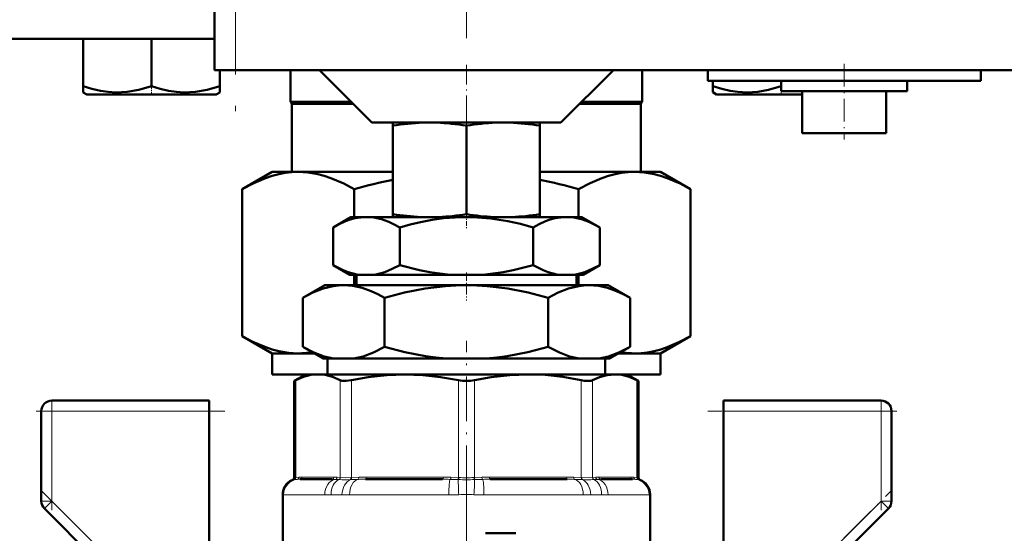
# Model space of a CAD drawing. Extents: x -2065 to 2446, y -1961 to 629.
# Tile 40 of 59: x 104 to 198, y 17 to 66. Entities that reach past the tile are written whole.
import ezdxf

# ---------------------------------------------------------------- set-up
doc = ezdxf.new("R2010")
doc.units = 0
doc.linetypes.add('DASHDOT', pattern=[18.5, 12, -3, 0.5, -3])

msp = doc.modelspace()

# ---------------------------------------------------------------- linework, layer by layer
at = {"color": 7, "linetype": 'DASHDOT', "lineweight": 18}
for p, q in [((146.565, 557.303), (146.565, 53.014)), ((124.565, 128.338), (124.565, 55.138)), ((146.565, 23.775), (146.565, -11.918))]:
    msp.add_line(p, q, dxfattribs=at)
at = {"color": 7, "lineweight": 50}
for p, q in [((122.565, 122.238), (122.565, 61.238)), ((88.565, 64.238), (122.565, 64.238)), ((110.065, 64.238), (110.065, 59.704)), ((116.565, 64.238), (116.565, 59.702)), ((123.151, 61.238), (122.565, 61.238)), ((123.065, 61.238), (123.065, 59.704)), ((123.072, 61.238), (123.072, 59.711)), ((124.565, 61.238), (123.151, 61.238)), ((124.565, 61.238), (204.565, 61.238)), ((129.815, 61.237), (129.815, 58.238)), ((137.565, 56.238), (132.565, 61.238)), ((155.565, 56.238), (160.565, 61.238)), ((163.315, 61.237), (163.315, 58.238)), ((169.565, 61.238), (169.565, 60.238)), ((195.565, 61.238), (195.565, 60.238)), ((182.565, 60.238), (169.565, 60.238)), ((170.059, 60.238), (170.059, 59.709)), ((176.559, 60.238), (176.559, 59.704)), ((176.565, 60.238), (176.565, 59.238)), ((195.565, 60.238), (182.565, 60.238)), ((188.565, 60.238), (188.565, 59.238)), ((110.065, 59.126), (110.065, 59.704)), ((110.39, 58.938), (110.065, 59.126)), ((123.065, 59.126), (122.74, 58.938)), ((123.065, 59.704), (123.065, 59.126)), ((123.072, 59.711), (123.072, 59.263)), ((123.072, 59.263), (123.072, 59.13)), ((170.059, 59.13), (170.059, 59.709)), ((170.39, 58.938), (170.059, 59.13)), ((176.565, 59.238), (182.565, 59.238)), ((178.401, 59.238), (178.565, 59.213)), ((178.565, 59.238), (178.565, 55.238)), ((182.565, 59.238), (188.565, 59.238)), ((186.565, 59.238), (186.565, 55.238)), ((110.39, 58.938), (122.74, 58.938)), ((129.815, 58.238), (135.565, 58.238)), ((129.94, 58.022), (129.815, 58.238)), ((157.565, 58.238), (163.315, 58.238)), ((163.19, 58.022), (163.315, 58.238)), ((170.39, 58.938), (173.478, 58.938)), ((173.478, 58.938), (178.565, 58.938)), ((129.94, 58.022), (135.782, 58.022)), ((129.94, 58.022), (129.94, 51.538)), ((157.349, 58.022), (163.19, 58.022)), ((163.19, 58.022), (163.19, 51.538)), ((137.565, 56.238), (146.565, 56.238)), ((139.565, 55.954), (139.565, 56.238)), ((139.565, 55.954), (139.565, 47.515)), ((146.565, 56.238), (155.565, 56.238)), ((146.565, 55.961), (146.565, 47.508)), ((153.565, 56.238), (153.565, 55.955)), ((153.565, 55.955), (153.565, 47.515)), ((178.565, 55.238), (182.565, 55.238)), ((182.565, 55.238), (186.565, 55.238)), ((125.203, 49.886), (128.065, 51.538)), ((128.065, 51.538), (130.544, 51.538)), ((130.544, 51.538), (139.565, 51.538)), ((153.565, 51.538), (162.587, 51.538)), ((162.587, 51.538), (165.065, 51.538)), ((167.927, 49.886), (165.065, 51.538)), ((125.203, 35.891), (125.203, 49.886)), ((135.884, 49.886), (135.884, 47.238)), ((157.246, 47.238), (157.246, 49.886)), ((167.927, 49.886), (167.927, 35.891)), ((135.565, 47.238), (133.863, 46.256)), ((137.039, 47.238), (135.565, 47.238)), ((146.565, 47.238), (137.039, 47.238)), ((139.565, 47.238), (139.565, 47.515)), ((139.565, 47.238), (142.237, 47.238)), ((143.934, 47.238), (142.237, 47.238)), ((143.934, 47.238), (149.195, 47.238)), ((156.091, 47.238), (146.565, 47.238)), ((150.894, 47.238), (149.195, 47.238)), ((150.894, 47.238), (153.565, 47.238)), ((153.565, 47.515), (153.565, 47.238)), ((157.565, 47.238), (156.091, 47.238)), ((157.565, 47.238), (159.267, 46.256)), ((133.863, 42.657), (133.863, 46.256)), ((140.214, 42.657), (140.214, 46.256)), ((152.916, 42.657), (152.916, 46.256)), ((159.267, 42.657), (159.267, 46.256)), ((135.455, 41.738), (133.863, 42.657)), ((157.675, 41.738), (159.267, 42.657)), ((136.259, 41.738), (135.455, 41.738)), ((135.884, 41.738), (135.884, 40.738)), ((136.088, 41.738), (136.088, 40.738)), ((136.259, 41.738), (137.819, 41.738)), ((145.006, 41.738), (137.819, 41.738)), ((145.006, 41.738), (148.125, 41.738)), ((155.312, 41.738), (148.125, 41.738)), ((155.312, 41.738), (156.871, 41.738)), ((157.675, 41.738), (156.871, 41.738)), ((157.043, 41.738), (157.043, 40.738)), ((157.246, 40.738), (157.246, 41.738)), ((133.065, 40.738), (130.977, 39.533)), ((134.874, 40.738), (133.065, 40.738)), ((146.565, 40.738), (134.874, 40.738)), ((158.257, 40.738), (146.565, 40.738)), ((160.065, 40.738), (158.257, 40.738)), ((160.065, 40.738), (162.154, 39.533)), ((130.977, 34.866), (130.977, 39.533)), ((138.771, 34.866), (138.771, 39.533)), ((154.359, 34.866), (154.359, 39.533)), ((162.154, 34.866), (162.154, 39.533)), ((128.065, 34.238), (125.203, 35.891)), ((165.065, 34.238), (167.927, 35.891)), ((132.93, 33.738), (130.977, 34.866)), ((160.2, 33.738), (162.154, 34.866)), ((128.065, 34.238), (130.544, 34.238)), ((128.065, 32.238), (128.065, 34.238)), ((130.544, 34.238), (132.064, 34.238)), ((161.066, 34.238), (162.587, 34.238)), ((162.587, 34.238), (165.065, 34.238)), ((165.065, 32.238), (165.065, 34.238)), ((133.917, 33.738), (132.93, 33.738)), ((133.345, 32.238), (133.345, 33.738)), ((133.917, 33.738), (135.831, 33.738)), ((144.651, 33.738), (135.831, 33.738)), ((144.651, 33.738), (148.479, 33.738)), ((157.3, 33.738), (148.479, 33.738)), ((157.3, 33.738), (159.214, 33.738)), ((160.2, 33.738), (159.214, 33.738)), ((159.786, 32.238), (159.786, 33.738)), ((128.065, 32.238), (131.264, 32.238)), ((131.265, 32.238), (130.169, 31.606)), ((131.265, 32.238), (130.169, 31.606)), ((131.265, 32.238), (132.43, 32.238)), ((132.43, 32.238), (132.396, 32.238)), ((132.464, 32.238), (132.43, 32.238)), ((132.43, 32.238), (140.71, 32.238)), ((140.71, 32.238), (146.565, 32.238)), ((146.565, 32.238), (152.42, 32.238)), ((152.42, 32.238), (160.701, 32.238)), ((159.786, 32.238), (165.065, 32.238)), ((160.701, 32.238), (160.666, 32.238)), ((160.734, 32.238), (160.701, 32.238)), ((160.701, 32.238), (161.865, 32.238)), ((161.865, 32.238), (162.961, 31.606)), ((161.865, 32.238), (162.961, 31.606)), ((130.322, 31.683), (130.169, 31.606)), ((130.169, 22.384), (130.169, 31.606)), ((162.961, 31.606), (162.809, 31.683)), ((162.961, 22.384), (162.961, 31.606)), ((162.961, 22.384), (162.961, 31.606)), ((107.065, 29.738), (122.065, 29.738)), ((122.065, 29.738), (122.065, 28.738)), ((171.065, 28.738), (171.065, 29.738)), ((171.065, 29.738), (186.065, 29.738)), ((106.065, 20.152), (106.065, 28.738)), ((122.065, 28.738), (122.065, 14.809)), ((171.065, 14.809), (171.065, 28.738)), ((187.065, 28.738), (187.065, 20.152)), ((133.764, 22.238), (130.726, 22.238)), ((144.3, 22.238), (136.967, 22.238)), ((156.163, 22.238), (148.83, 22.238)), ((162.404, 22.238), (159.367, 22.238)), ((129.065, 20.791), (129.065, 13.488)), ((164.065, 20.791), (164.065, 13.488)), ((164.065, 9.567), (164.065, 20.791)), ((106.358, 19.445), (112.847, 12.957)), ((180.284, 12.957), (186.772, 19.445)), ((148.381, 17.082), (151.284, 17.082))]:
    msp.add_line(p, q, dxfattribs=at)
at = {"color": 7, "lineweight": 18}
for p, q in [((124.565, 61.238), (124.565, 122.238)), ((130.322, 31.683), (130.322, 22.397)), ((134.538, 22.397), (134.538, 31.683)), ((135.62, 31.683), (135.62, 22.397)), ((145.8, 22.397), (145.8, 31.683)), ((147.331, 31.683), (147.331, 22.397)), ((157.51, 22.397), (157.51, 31.683)), ((158.592, 31.683), (158.592, 22.397)), ((162.809, 22.397), (162.809, 31.683)), ((107.065, 28.738), (107.065, 29.738)), ((186.065, 29.738), (186.065, 28.738)), ((106.065, 28.738), (107.065, 28.738)), ((107.065, 28.738), (122.065, 28.738)), ((107.065, 28.738), (107.065, 20.152)), ((186.065, 28.738), (171.065, 28.738)), ((186.065, 20.152), (186.065, 28.738)), ((186.065, 28.738), (187.065, 28.738)), ((130.169, 22.203), (130.039, 22.196)), ((130.169, 22.384), (130.301, 22.395)), ((130.189, 22.204), (130.169, 22.203)), ((130.455, 22.227), (130.189, 22.204)), ((130.301, 22.395), (130.322, 22.397)), ((130.322, 22.397), (130.615, 22.425)), ((130.911, 22.438), (133.949, 22.438)), ((134.4, 22.204), (134.079, 22.227)), ((134.245, 22.425), (134.538, 22.397)), ((134.427, 22.203), (134.4, 22.204)), ((134.538, 22.397), (134.56, 22.395)), ((135.571, 22.204), (135.515, 22.203)), ((135.569, 22.395), (135.62, 22.397)), ((136.268, 22.227), (135.571, 22.204)), ((135.62, 22.397), (136.329, 22.425)), ((137.044, 22.438), (144.377, 22.438)), ((145.737, 22.204), (145.017, 22.227)), ((145.091, 22.425), (145.8, 22.397)), ((145.796, 22.203), (145.737, 22.204)), ((145.8, 22.397), (145.852, 22.395)), ((147.278, 22.395), (147.331, 22.397)), ((147.331, 22.397), (148.039, 22.425)), ((147.393, 22.204), (147.335, 22.203)), ((148.113, 22.227), (147.393, 22.204)), ((148.754, 22.438), (156.087, 22.438)), ((156.801, 22.425), (157.51, 22.397)), ((157.559, 22.204), (156.862, 22.227)), ((157.51, 22.397), (157.562, 22.395)), ((157.615, 22.203), (157.559, 22.204)), ((158.57, 22.395), (158.592, 22.397)), ((158.592, 22.397), (158.886, 22.425)), ((158.73, 22.204), (158.703, 22.203)), ((159.052, 22.227), (158.73, 22.204)), ((159.182, 22.438), (162.219, 22.438)), ((162.515, 22.425), (162.809, 22.397)), ((162.941, 22.204), (162.676, 22.227)), ((162.809, 22.397), (162.83, 22.395)), ((162.83, 22.395), (162.961, 22.384)), ((162.962, 22.203), (162.941, 22.204)), ((163.091, 22.196), (162.962, 22.203)), ((129.08, 20.764), (129.065, 20.791)), ((129.145, 20.738), (133.064, 20.738)), ((134.711, 20.764), (133.692, 20.764)), ((135.431, 20.738), (144.891, 20.738)), ((148.239, 20.738), (157.699, 20.738)), ((159.439, 20.764), (158.419, 20.764)), ((160.067, 20.738), (163.985, 20.738)), ((164.065, 20.791), (164.05, 20.764)), ((106.065, 20.152), (107.065, 20.152)), ((106.358, 19.445), (107.065, 20.152)), ((113.708, 13.509), (107.065, 20.152)), ((179.422, 13.509), (186.065, 20.152)), ((186.065, 20.152), (186.772, 19.445)), ((186.065, 20.152), (187.065, 20.152))]:
    msp.add_line(p, q, dxfattribs=at)
at = {"color": 7, "linetype": 'DASHDOT', "lineweight": 18, "ltscale": 0.158359}
msp.add_line((146.565, 61.766), (146.565, 55.432), dxfattribs=at)
at = {"color": 7, "linetype": 'DASHDOT', "lineweight": 18, "ltscale": 0.180015}
msp.add_line((182.565, 61.838), (182.565, 54.638), dxfattribs=at)
at = {"color": 7, "linetype": 'DASHDOT', "lineweight": 18, "ltscale": 0.02298}
for p, q in [((116.565, 58.862), (116.565, 59.781)), ((176.565, 58.862), (176.565, 59.781))]:
    msp.add_line(p, q, dxfattribs=at)
at = {"color": 7, "linetype": 'DASHDOT', "lineweight": 18, "ltscale": 0.037938}
msp.add_line((146.565, 47.635), (146.565, 46.118), dxfattribs=at)
at = {"color": 7, "linetype": 'DASHDOT', "lineweight": 18, "ltscale": 0.066602}
msp.add_line((146.565, 41.96), (146.565, 39.296), dxfattribs=at)
at = {"color": 7, "linetype": 'DASHDOT', "lineweight": 18, "ltscale": 0.355647}
msp.add_line((146.565, 21.198), (146.565, 35.424), dxfattribs=at)
at = {"color": 7, "linetype": 'DASHDOT', "lineweight": 18, "ltscale": 0.257588}
msp.add_line((107.065, 29.597), (107.065, 19.293), dxfattribs=at)
at = {"color": 7, "linetype": 'DASHDOT', "lineweight": 18, "ltscale": 0.257574}
msp.add_line((186.065, 19.294), (186.065, 29.597), dxfattribs=at)
at = {"color": 7, "linetype": 'DASHDOT', "lineweight": 18, "ltscale": 0.450015}
for p, q in [((123.565, 28.738), (105.565, 28.738)), ((187.565, 28.738), (169.565, 28.738))]:
    msp.add_line(p, q, dxfattribs=at)
at = {"color": 7, "linetype": 'DASHDOT', "lineweight": 18, "ltscale": 0.302371}
for p, q in [((105.999, 21.219), (114.551, 12.666)), ((178.579, 12.666), (187.131, 21.219))]:
    msp.add_line(p, q, dxfattribs=at)
at = {"color": 7, "lineweight": 50}
for points in [[(110.065, 59.704), (110.896, 59.455), (111.702, 59.274), (112.435, 59.168), (113.158, 59.124), (114.248, 59.173), (115.36, 59.362), (116.565, 59.702)], [(116.565, 59.702), (117.395, 59.454), (118.201, 59.273), (118.934, 59.168), (119.657, 59.124), (120.747, 59.174), (121.859, 59.363), (123.065, 59.704)], [(170.059, 59.709), (170.89, 59.459), (171.697, 59.278), (172.43, 59.172), (173.315, 59.126)], [(173.315, 59.126), (174.325, 59.186), (175.356, 59.365), (176.559, 59.704)], [(125.203, 49.886), (126.315, 50.475), (127.422, 50.947), (128.055, 51.158), (128.685, 51.325), (129.306, 51.443), (129.925, 51.514), (130.544, 51.538)], [(130.544, 51.538), (131.473, 51.485), (132.404, 51.324), (133.019, 51.163), (133.635, 50.957), (134.875, 50.425), (135.884, 49.886)], [(157.246, 49.886), (158.358, 50.475), (159.465, 50.947), (160.098, 51.158), (160.728, 51.325), (161.348, 51.443), (161.968, 51.514), (162.587, 51.538)], [(162.587, 51.538), (163.516, 51.485), (164.447, 51.324), (165.062, 51.163), (165.678, 50.957), (166.918, 50.425), (167.927, 49.886)], [(137.039, 47.238), (136.503, 47.208), (135.97, 47.12), (135.503, 46.995), (135.039, 46.831), (134.448, 46.569), (133.863, 46.256)], [(140.214, 46.256), (139.694, 46.537), (139.17, 46.778), (138.467, 47.028), (137.757, 47.184), (137.039, 47.238)], [(146.565, 47.238), (145.494, 47.208), (144.425, 47.119), (143.301, 46.965), (142.189, 46.754), (141.197, 46.522), (140.214, 46.256)], [(152.916, 46.256), (151.717, 46.576), (150.504, 46.843), (148.869, 47.1), (147.222, 47.227), (146.565, 47.238)], [(156.091, 47.238), (155.556, 47.208), (155.023, 47.12), (154.556, 46.995), (154.091, 46.831), (153.501, 46.569), (152.916, 46.256)], [(159.267, 46.256), (158.746, 46.537), (158.223, 46.778), (157.52, 47.028), (156.809, 47.184), (156.091, 47.238)], [(133.863, 42.657), (134.815, 42.174), (135.295, 41.987), (135.776, 41.84), (136.259, 41.738)], [(137.819, 41.738), (138.308, 41.842), (138.793, 41.99), (139.509, 42.286), (140.214, 42.657)], [(140.214, 42.657), (142.112, 42.176), (143.072, 41.987), (144.04, 41.84), (145.006, 41.738)], [(148.125, 41.738), (149.096, 41.841), (150.065, 41.988), (151.026, 42.177), (152.916, 42.657)], [(152.916, 42.657), (153.868, 42.174), (154.347, 41.987), (154.829, 41.84), (155.312, 41.738)], [(156.871, 41.738), (157.361, 41.842), (157.846, 41.99), (158.561, 42.286), (159.267, 42.657)], [(134.874, 40.738), (134.379, 40.717), (133.886, 40.653), (132.905, 40.41), (131.935, 40.03), (130.977, 39.533)], [(138.771, 39.533), (138.133, 39.877), (137.49, 40.172), (136.626, 40.478), (135.753, 40.671), (134.874, 40.738)], [(146.565, 40.738), (145.572, 40.717), (144.584, 40.653), (142.622, 40.411), (140.684, 40.03), (138.771, 39.533)], [(154.359, 39.533), (152.445, 40.03), (150.508, 40.411), (148.546, 40.653), (147.558, 40.717), (146.565, 40.738)], [(158.257, 40.738), (157.762, 40.717), (157.269, 40.653), (156.288, 40.41), (155.318, 40.03), (154.359, 39.533)], [(162.154, 39.533), (161.516, 39.877), (160.873, 40.172), (160.008, 40.478), (159.136, 40.671), (158.257, 40.738)], [(130.544, 34.238), (129.615, 34.292), (128.683, 34.452), (128.069, 34.614), (127.452, 34.819), (126.212, 35.351), (125.203, 35.891)], [(167.927, 35.891), (166.815, 35.301), (165.708, 34.83), (165.076, 34.618), (164.446, 34.452), (163.825, 34.334), (163.206, 34.262), (162.587, 34.238)], [(130.977, 34.866), (132.046, 34.317), (133.013, 33.951), (133.917, 33.738)], [(135.831, 33.738), (136.735, 33.951), (137.701, 34.317), (138.771, 34.866)], [(138.771, 34.866), (140.709, 34.362), (142.669, 33.979), (143.658, 33.839), (144.651, 33.738)], [(148.479, 33.738), (149.474, 33.839), (150.462, 33.979), (152.423, 34.363), (154.359, 34.866)], [(154.359, 34.866), (155.429, 34.317), (156.396, 33.951), (157.3, 33.738)], [(159.214, 33.738), (160.117, 33.951), (161.084, 34.317), (162.154, 34.866)], [(132.43, 32.238), (131.751, 32.179), (131.055, 31.998), (130.322, 31.683)], [(134.538, 31.683), (133.805, 31.998), (133.108, 32.179), (132.43, 32.238)], [(140.71, 32.238), (138.989, 32.173), (137.219, 31.973), (135.62, 31.683)], [(145.8, 31.683), (144.111, 31.986), (142.414, 32.174), (140.71, 32.238)], [(152.42, 32.238), (150.699, 32.173), (148.929, 31.973), (147.331, 31.683)], [(157.51, 31.683), (155.742, 31.998), (154.06, 32.179), (152.42, 32.238)], [(160.701, 32.238), (159.988, 32.173), (159.254, 31.973), (158.592, 31.683)], [(162.809, 31.683), (162.076, 31.998), (161.38, 32.179), (160.701, 32.238)], [(135.62, 31.683), (135.086, 31.609), (134.683, 31.633), (134.538, 31.683)], [(158.592, 31.683), (158.447, 31.633), (158.263, 31.609), (157.794, 31.633), (157.51, 31.683)]]:
    msp.add_lwpolyline(points, dxfattribs=at)
at = {"color": 7, "lineweight": 18}
for points in [[(134.56, 22.395), (135.071, 22.384), (135.569, 22.395)], [(157.562, 22.395), (158.259, 22.384), (158.57, 22.395)]]:
    msp.add_lwpolyline(points, dxfattribs=at)
at = {"color": 7, "lineweight": 50}
for centre, radius, start, end in [((143.33, 32.695), 23.561, 92.19524, 99.19437), ((142.848, 32.775), 23.481, 80.89304, 87.81349), ((150.282, 32.772), 23.484, 92.19016, 99.10727), ((149.8, 32.693), 23.563, 80.80635, 87.80123), ((149.216, 4.071), 47.715, 101.6696, 106.22469), ((143.914, 4.07), 47.716, 73.77537, 78.33085), ((143.37, 71.124), 23.913, 260.8433, 267.28375), ((142.808, 71.04), 23.829, 272.70796, 279.07002), ((150.322, 71.042), 23.831, 260.92962, 267.28923), ((149.759, 71.125), 23.915, 272.71895, 279.15605), ((130.537, 42.419), 8.181, 270.04898, 279.4069), ((162.594, 42.419), 8.181, 260.59308, 269.95105), ((146.554, 35.333), 3.727, 258.32363, 270.17092), ((146.576, 35.336), 3.73, 269.8334, 281.6705), ((107.065, 28.738), 1, 90, 180.00001), ((186.065, 28.738), 1, 0, 90), ((130.565, 20.791), 1.5, 110.51769, 180.00001), ((130.565, 20.791), 1.5, 110.51769, 136.5947), ((129.969, 22.384), 0.2, 290.51672, 0.00001), ((129.969, 22.384), 0.2, 290.51678, 316.57759), ((163.161, 22.384), 0.2, 179.99999, 249.48328), ((163.161, 22.384), 0.2, 179.99999, 249.48328), ((162.565, 20.791), 1.5, 0, 69.48231), ((162.565, 20.791), 1.5, 0, 69.48231), ((107.065, 20.152), 1, 179.99999, 225), ((186.065, 20.152), 1, 315, 360)]:
    msp.add_arc(centre, radius, start, end, dxfattribs=at)
at = {"color": 7, "lineweight": 18}
for centre, radius, start, end in [((130.582, 20.759), 1.502, 105.97718, 179.78403), ((130.104, 22.388), 0.196, 289.20109, 2.07686), ((130.126, 22.388), 0.195, 288.84479, 2.60724), ((130.423, 22.415), 0.192, 279.68886, 3.05589), ((130.713, 19.278), 2.96, 89.74646, 95.00685), ((130.898, 19.31), 3.128, 89.75925, 95.18705), ((133.777, 18.217), 4.021, 85.70242, 90.19438), ((133.962, 19.31), 3.128, 84.81295, 90.24075), ((134.045, 22.422), 0.199, 279.76018, 1.04317), ((134.336, 22.395), 0.202, 288.63761, 0.50689), ((134.358, 22.392), 0.202, 289.98829, 0.85405), ((134.944, 44.191), 21.995, 268.65387, 271.48856), ((136.935, 2.585), 19.653, 89.90514, 91.9429), ((137.011, 4.258), 18.18, 89.89855, 92.15083), ((144.333, 1.525), 20.714, 88.10735, 90.0906), ((144.409, 4.258), 18.18, 87.84917, 90.10144), ((146.566, 66.714), 44.518, 269.00911, 270.98962), ((146.565, 45.224), 22.84, 268.21094, 271.78787), ((148.722, 4.258), 18.18, 89.89855, 92.15083), ((148.797, 1.525), 20.714, 89.9094, 91.89265), ((156.119, 4.258), 18.18, 87.84917, 90.10144), ((156.196, 2.585), 19.653, 88.0571, 90.09486), ((158.187, 44.201), 22.005, 268.51227, 271.34565), ((158.772, 22.392), 0.202, 179.14596, 250.01171), ((158.795, 22.395), 0.202, 179.49311, 251.36239), ((159.169, 19.31), 3.128, 89.75925, 95.18705), ((159.085, 22.422), 0.199, 178.95683, 260.23981), ((159.353, 18.217), 4.021, 89.80562, 94.29758), ((162.232, 19.31), 3.128, 84.81295, 90.24075), ((162.417, 19.278), 2.96, 84.99315, 90.25355), ((162.708, 22.415), 0.192, 176.94411, 260.31114), ((163.004, 22.388), 0.195, 177.39276, 251.15521), ((163.026, 22.388), 0.196, 177.92314, 250.79892), ((162.548, 20.759), 1.502, 0.21596, 74.02282), ((129.135, 20.811), 0.073, 220.24295, 277.83472), ((133.084, 27.888), 7.149, 269.84033, 274.8785), ((135.389, 29.682), 8.944, 265.64874, 270.26818), ((144.936, 36.744), 16.006, 269.84087, 273.25556), ((146.565, 11.093), 9.698, 85.73879, 94.26121), ((148.195, 36.761), 16.022, 266.74619, 270.15737), ((157.741, 29.673), 8.935, 269.72949, 274.35357), ((160.047, 27.895), 7.157, 265.12416, 270.15702), ((163.995, 20.811), 0.0729, 262.14305, 319.77805)]:
    msp.add_arc(centre, radius, start, end, dxfattribs=at)
for centre, major_axis, ratio, start_param, end_param in [((130.639, 20.738), (0, 1.5), 0.995414, 0.123342, 1.570796), ((130.726, 22.438), (0, 0.2), 0.92388, 3.141593, 4.712389), ((134.221, 20.738), (0, 1.5), 0.771505, 0.123342, 1.570796), ((134.795, 20.764), (0.143, -1.493), 0.734075, 3.351169, 4.642046), ((133.764, 22.438), (0, 0.2), 0.92388, 3.141593, 4.712389), ((135.727, 20.764), (-0.132, -1.494), 0.675962, 3.481187, 4.772063), ((136.386, 20.738), (0, 1.5), 0.636223, 0.123342, 1.570796), ((135.487, 22.395), (0.007, -0.2), 0.408466, 0.272287, 1.557437), ((135.544, 22.397), (0.008, -0.2), 0.382405, 0.255495, 1.554996), ((136.253, 22.425), (0.008, -0.2), 0.382432, 0.102908, 1.555785), ((136.967, 22.438), (0, -0.2), 0.382683, 0, 1.570796), ((144.3, 22.438), (0, -0.2), 0.382683, 0, 1.570796), ((145.035, 20.738), (0, 1.5), 0.095659, 0.123342, 1.570796), ((145.015, 22.425), (-0.008, -0.2), 0.382432, 0.132932, 1.585808), ((145.723, 22.397), (-0.008, -0.2), 0.382405, 0.287096, 1.586597), ((145.906, 20.764), (0.097, -1.497), 0.041092, 3.418838, 4.709715), ((145.781, 22.395), (-0.006, -0.2), 0.356255, 0.297028, 1.582178), ((147.349, 22.395), (0.006, -0.2), 0.356255, 4.701007, 5.986158), ((147.224, 20.764), (-0.097, -1.497), 0.041092, 1.57347, 2.864347), ((147.407, 22.397), (0.008, -0.2), 0.382405, 4.696589, 5.996089), ((148.116, 22.425), (0.008, -0.2), 0.382432, 4.697377, 6.150253), ((148.096, 20.738), (0, 1.5), 0.095659, 4.712389, 6.159843), ((148.83, 22.438), (0, -0.2), 0.382683, 4.712389, 6.283185), ((156.163, 22.438), (0, -0.2), 0.382683, 4.712389, 6.283185), ((156.878, 22.425), (-0.008, -0.2), 0.382432, 4.727401, 6.180277), ((156.745, 20.738), (0, 1.5), 0.636223, 4.712389, 6.159843), ((157.586, 22.397), (-0.008, -0.2), 0.382405, 4.728189, 6.02769), ((157.644, 22.395), (-0.007, -0.2), 0.408466, 4.725748, 6.010898), ((157.403, 20.764), (0.132, -1.494), 0.675962, 1.511122, 2.801999), ((158.335, 20.764), (-0.143, -1.493), 0.734075, 1.64114, 2.932016), ((158.909, 20.738), (0, 1.5), 0.771505, 4.712389, 6.159843), ((159.367, 22.438), (0, -0.2), 0.92388, 4.712389, 6.283185), ((162.404, 22.438), (0, -0.2), 0.92388, 4.712389, 6.283185), ((162.492, 20.738), (0, 1.5), 0.995414, 4.712389, 6.159843)]:
    msp.add_ellipse(centre, major_axis=major_axis, ratio=ratio, start_param=start_param, end_param=end_param, dxfattribs=at)

doc.saveas('drawing.dxf')
